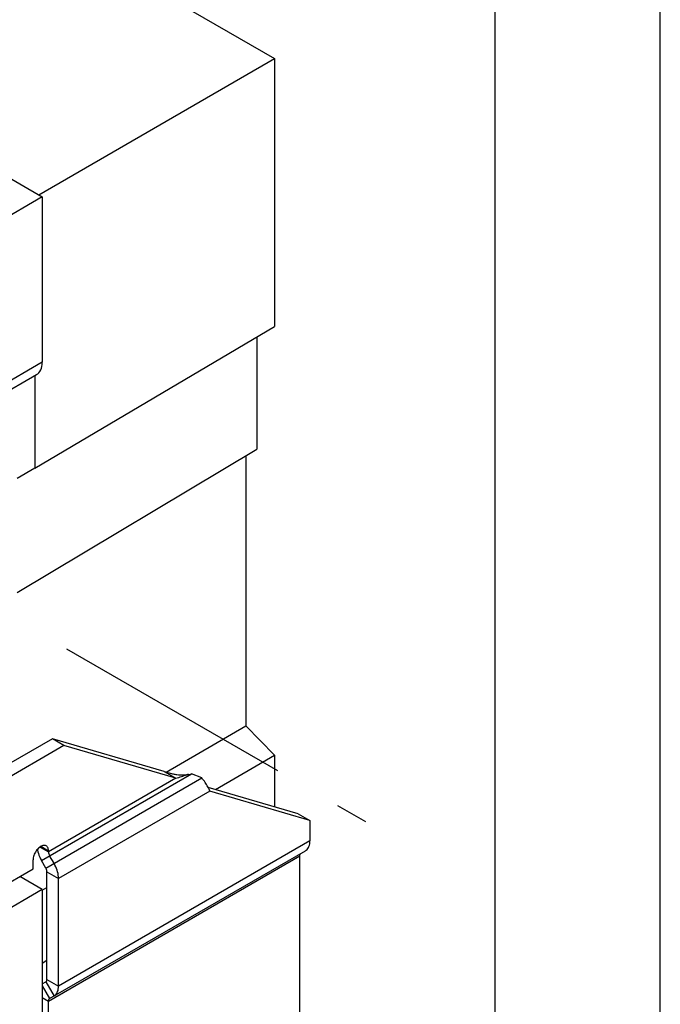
# Model space of a CAD drawing. Extents: x 0 to 17, y 0 to 11.
# Tile 26 of 27: x 16.1 to 17, y 6.8 to 8.3. Entities that reach past the tile are written whole.
import ezdxf

# ---------------------------------------------------------------- set-up
doc = ezdxf.new("R2010")
doc.units = 0
doc.header["$LTSCALE"] = 0.935
doc.linetypes.add('CENTER', pattern=[0.6, 0.375, -0.075, 0.075, -0.075])
doc.layers.get('0').update_dxf_attribs({"linetype": 'CONTINUOUS'})
doc.layers.add('DEFAULT_1', color=7, linetype='CENTER')

msp = doc.modelspace()

# ---------------------------------------------------------------- linework, layer by layer
at = {"color": 7, "linetype": 'CONTINUOUS'}
for p, q in [((17, 0), (17, 11)), ((12.4474142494, 10.5175197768), (16.4445838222, 8.2098050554)), ((12.0858144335, 10.3344088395), (16.1102152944, 8.0109724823)), ((16.1052043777, 8.013865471), (16.4445838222, 8.2098050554)), ((16.4445838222, 8.2098050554), (16.4445838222, 7.824514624)), ((16.1102152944, 8.0109724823), (15.1748338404, 7.4709329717)), ((16.1102152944, 8.0109724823), (16.1102152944, 7.7730938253)), ((16.0996364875, 7.6204012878), (16.4445838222, 7.824514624)), ((16.4189719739, 7.8093594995), (16.4189719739, 7.6478379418)), ((16.1102152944, 7.7730938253), (15.7705827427, 7.5770080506)), ((16.1020612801, 7.7550707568), (15.7705827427, 7.5636926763)), ((16.0996364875, 7.7536708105), (16.0996364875, 7.6204012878)), ((16.0740246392, 7.4416704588), (16.4189719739, 7.6478379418)), ((16.4033821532, 7.6385202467), (16.4033821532, 7.2497426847)), ((16.0996364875, 7.6204012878), (16.0740246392, 7.6056138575)), ((16.2886134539, 7.1831165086), (16.4033821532, 7.2497426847)), ((16.4033821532, 7.2497426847), (16.4445838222, 7.2076928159)), ((16.1246913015, 7.2311137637), (16.02447186, 7.1732523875)), ((16.2857559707, 7.1839552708), (16.1246913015, 7.2311137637)), ((16.1413946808, 7.2214702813), (16.1246913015, 7.2311137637)), ((16.1413946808, 7.2214702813), (16.0411752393, 7.1636089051)), ((16.3024593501, 7.1743117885), (16.1413946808, 7.2214702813)), ((16.3594369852, 7.1582628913), (16.4445838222, 7.2076928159)), ((16.4445838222, 7.2076928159), (16.4445838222, 7.1333325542)), ((16.2857559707, 7.1839552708), (16.3024593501, 7.1743117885)), ((16.1089433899, 7.0561566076), (16.3249883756, 7.1808897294)), ((16.1152658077, 7.0452059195), (16.3397008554, 7.1747830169)), ((16.3024593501, 7.1743117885), (16.1191236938, 7.0684635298)), ((16.3397008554, 7.1747830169), (16.3249883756, 7.1808897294)), ((16.351448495, 7.1558489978), (16.1335999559, 7.0300748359)), ((16.4788001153, 7.1233142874), (16.3490375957, 7.1613077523)), ((16.4955034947, 7.1136708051), (16.351448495, 7.1558489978)), ((16.4788001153, 7.1233142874), (16.4955034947, 7.1136708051)), ((16.4955034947, 7.1136708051), (16.4955034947, 7.0843654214)), ((16.4955034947, 7.0843654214), (16.1335999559, 6.8754215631)), ((16.1069470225, 7.0754935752), (16.1191236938, 7.0684635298)), ((16.1191236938, 7.0697424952), (16.1080101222, 7.0761587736)), ((16.1191236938, 7.0684635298), (16.1191236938, 7.0697424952)), ((16.1207544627, 6.8573528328), (16.4889804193, 7.0699470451)), ((16.0968527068, 7.0440261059), (16.0968527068, 7.0568844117)), ((16.1152658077, 7.0452059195), (16.1089433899, 7.0561566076)), ((16.1191236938, 6.8537482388), (16.4810272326, 7.062692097)), ((16.1270768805, 7.0520252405), (16.1207544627, 7.0629759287)), ((16.4810272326, 6.2570939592), (16.4810272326, 7.062692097)), ((15.5813461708, 6.7464000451), (16.0968527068, 7.0440261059)), ((16.1102152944, 7.0144537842), (16.0779231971, 7.0330972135)), ((16.1168965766, 7.0397183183), (16.1335999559, 7.0300748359)), ((16.1168965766, 6.8850650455), (16.1168965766, 7.0397183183)), ((16.1335999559, 6.8754215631), (16.1335999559, 7.0300748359)), ((16.1102152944, 7.0144537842), (15.5830166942, 6.7100773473)), ((16.1102152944, 7.0135833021), (16.1168965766, 7.017461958)), ((16.1102152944, 7.0144537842), (16.1102152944, 6.760502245)), ((16.1102152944, 6.9085246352), (16.1168965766, 6.9124781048)), ((16.1168965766, 6.8850650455), (16.1335999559, 6.8754215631)), ((16.1102152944, 6.8785444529), (16.1152658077, 6.8814604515)), ((16.1102152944, 6.8756071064), (16.1207544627, 6.8573528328)), ((16.1152658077, 6.8814604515), (16.1270768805, 6.8610031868)), ((16.1102152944, 6.8588913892), (16.1191236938, 6.8537482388)), ((16.1191236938, 6.7071382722), (16.1191236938, 6.8537482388))]:
    msp.add_line(p, q, dxfattribs=at)
for points in [[(16.1020902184, 7.7550981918), (16.1036612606, 7.7561634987), (16.1053304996, 7.7577255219), (16.106783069, 7.7596226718), (16.1080068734, 7.7618332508), (16.1089656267, 7.7642921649), (16.1096472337, 7.7669777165), (16.1100637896, 7.7699116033), (16.1102152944, 7.7730938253)], [(16.4889804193, 7.0699470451), (16.4903062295, 7.0708595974), (16.491485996, 7.0719538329), (16.4925197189, 7.0732297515), (16.4934130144, 7.0746997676), (16.4941602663, 7.0763514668), (16.4947446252, 7.0781476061), (16.4951604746, 7.0800757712), (16.4954134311, 7.0821483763), (16.4955034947, 7.0843654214)], [(16.1158658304, 7.0769460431), (16.1156320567, 7.0770721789), (16.1146313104, 7.077464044), (16.1135559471, 7.0776635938), (16.1124029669, 7.0776630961), (16.1111753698, 7.0774702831), (16.1099218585, 7.0770928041), (16.1086413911, 7.0765232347), (16.1073350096, 7.0757689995), (16.1060545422, 7.0748600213), (16.1048010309, 7.0737900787), (16.1035734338, 7.0725653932), (16.1024204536, 7.071234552), (16.1013450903, 7.0697932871), (16.100344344, 7.0682458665), (16.0994579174, 7.0666536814), (16.0986904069, 7.0650149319), (16.0980372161, 7.063331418), (16.0975242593, 7.0616699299), (16.0971601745, 7.0600527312), (16.0969363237, 7.0584575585), (16.0968527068, 7.0568844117)], [(16.1030211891, 7.0719279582), (16.1031791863, 7.0710129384), (16.1037635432, 7.0685420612), (16.104510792, 7.0660275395), (16.1054040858, 7.0635260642), (16.1064378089, 7.0610565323), (16.1076175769, 7.0586000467), (16.1089433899, 7.0561566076)], [(16.1191236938, 7.0697424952), (16.119040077, 7.0712190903), (16.1188162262, 7.0725557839), (16.1184521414, 7.0737525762), (16.1179391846, 7.0748217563), (16.1172859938, 7.075751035), (16.1165184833, 7.0765035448), (16.1158658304, 7.0769460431)], [(16.1191236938, 7.0684635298), (16.1191462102, 7.0678832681), (16.1192094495, 7.0672920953), (16.1193134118, 7.0666900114), (16.119459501, 7.066072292), (16.1196463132, 7.0654436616), (16.1198696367, 7.0648182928), (16.1201280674, 7.0642009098), (16.1204230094, 7.0635867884), (16.1207544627, 7.0629759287)], [(16.4810272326, 7.062692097), (16.4810497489, 7.0632463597), (16.4811129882, 7.0637645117), (16.4812169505, 7.064246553), (16.4813630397, 7.0646955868), (16.4815498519, 7.06510851), (16.4817731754, 7.0654760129), (16.4820316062, 7.0657949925), (16.4823265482, 7.0660685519), (16.4826580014, 7.0662966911)], [(16.1168965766, 7.0397183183), (16.1168740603, 7.04029858), (16.1168108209, 7.0408897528), (16.1167068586, 7.0414918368), (16.1165607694, 7.0421095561), (16.1163739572, 7.0427381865), (16.1161506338, 7.0433635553), (16.115892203, 7.0439809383), (16.115597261, 7.0445950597), (16.1152658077, 7.0452059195)], [(16.1335999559, 7.0300748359), (16.1335098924, 7.0323958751), (16.1332569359, 7.0347605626), (16.1328410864, 7.0371688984), (16.1322567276, 7.039639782), (16.1315094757, 7.0421543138), (16.1306161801, 7.0446557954), (16.1295824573, 7.0471253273), (16.1284026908, 7.049581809), (16.1270768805, 7.0520252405)], [(16.1152658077, 6.8814604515), (16.115597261, 6.8816885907), (16.115892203, 6.8819621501), (16.1161506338, 6.8822811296), (16.1163739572, 6.8826486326), (16.1165607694, 6.8830615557), (16.1167068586, 6.8835105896), (16.1168108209, 6.8839926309), (16.1168740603, 6.8845107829), (16.1168965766, 6.8850650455)], [(16.1270768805, 6.8610031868), (16.1284026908, 6.8619157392), (16.1295824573, 6.8630099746), (16.1306161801, 6.8642858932), (16.1315094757, 6.8657559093), (16.1322567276, 6.8674076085), (16.1328410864, 6.8692037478), (16.1332569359, 6.8711319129), (16.1335098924, 6.873204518), (16.1335999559, 6.8754215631)], [(16.1191236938, 6.8537482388), (16.1191462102, 6.8543025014), (16.1192094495, 6.8548206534), (16.1193134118, 6.8553026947), (16.119459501, 6.8557517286), (16.1196463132, 6.8561646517), (16.1198696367, 6.8565321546), (16.1201280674, 6.8568511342), (16.1204230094, 6.8571246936), (16.1207544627, 6.8573528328)]]:
    msp.add_lwpolyline(points, dxfattribs=at)
at = {"color": 4, "linetype": 'CONTINUOUS'}
msp.add_open_spline([(0.2175, 10.8), (0.2175006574, 10.8000004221), (0.2175042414, 10.7999998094), (0.2175090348, 10.8000001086), (0.2175185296, 10.7999999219), (0.2175315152, 10.8000000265), (0.2175473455, 10.7999999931), (0.2175683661, 10.800000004), (0.2175946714, 10.7999999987), (0.2176367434, 10.8000000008), (0.217689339, 10.7999999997), (0.2177524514, 10.8000000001), (0.2178155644, 10.8), (0.2178997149, 10.8), (0.218004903, 10.8), (0.2181311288, 10.8), (0.2182994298, 10.8), (0.2185098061, 10.8), (0.2187622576, 10.8), (0.2190147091, 10.8), (0.2192671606, 10.8), (0.2196037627, 10.8), (0.2200245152, 10.8), (0.2205294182, 10.8), (0.2210343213, 10.8), (0.2217075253, 10.8), (0.2225490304, 10.8), (0.2235588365, 10.8), (0.2245686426, 10.8), (0.2255784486, 10.8), (0.2265882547, 10.8), (0.2279346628, 10.8), (0.229617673, 10.8), (0.2316372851, 10.8), (0.2336568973, 10.8), (0.2356765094, 10.8), (0.2376961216, 10.8), (0.2397157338, 10.8), (0.24240855, 10.8), (0.2457745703, 10.8), (0.2498137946, 10.8), (0.2538530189, 10.8), (0.2578922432, 10.8), (0.2619314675, 10.8), (0.2673171, 10.8), (0.2740491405, 10.8), (0.2821275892, 10.8), (0.2902060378, 10.8), (0.2982844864, 10.8), (0.3063629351, 10.8), (0.3144413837, 10.8), (0.3225198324, 10.8), (0.3332910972, 10.8), (0.3467551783, 10.8), (0.3629120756, 10.8), (0.3790689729, 10.8), (0.3952258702, 10.8), (0.4113827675, 10.8), (0.4275396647, 10.8), (0.4490821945, 10.8), (0.4760103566, 10.8), (0.5083241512, 10.8), (0.5406379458, 10.8), (0.5729517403, 10.8), (0.6052655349, 10.8), (0.6375793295, 10.8), (0.6698931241, 10.8), (0.7022069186, 10.8), (0.7452919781, 10.8), (0.7991483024, 10.8), (0.8637758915, 10.8), (0.9284034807, 10.8), (0.9930310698, 10.8), (1.057658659, 10.8), (1.1222862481, 10.8), (1.1869138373, 10.8), (1.2730839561, 10.8), (1.3807966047, 10.8), (1.510051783, 10.8), (1.6393069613, 10.8), (1.7685621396, 10.8), (1.8978173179, 10.8), (2.0270724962, 10.8), (2.1563276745, 10.8), (2.2855828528, 10.8), (2.4148380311, 10.8), (2.5871782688, 10.8), (2.802603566, 10.8), (3.0611139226, 10.8), (3.3196242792, 10.8), (3.5781346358, 10.8), (3.8366449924, 10.8), (4.095155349, 10.8), (4.3536657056, 10.8), (4.6121760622, 10.8), (4.9568565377, 10.8), (5.387707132, 10.8), (5.9047278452, 10.8), (6.4217485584, 10.8), (6.9387692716, 10.8), (7.4557899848, 10.8), (7.972810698, 10.8), (8.4898314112, 10.8), (9.0068521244, 10.8), (9.5238728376, 10.8), (10.0408935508, 10.8), (10.557914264, 10.8), (11.0749349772, 10.8), (11.5919556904, 10.8), (12.0228062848, 10.8), (12.3674867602, 10.8), (12.6259971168, 10.8), (12.8845074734, 10.8), (13.14301783, 10.8), (13.4015281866, 10.8), (13.6600385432, 10.8), (13.9185488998, 10.8), (14.1770592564, 10.8), (14.3924845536, 10.8), (14.5648247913, 10.8), (14.6940799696, 10.8), (14.8233351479, 10.8), (14.9525903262, 10.8), (15.0818455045, 10.8), (15.2111006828, 10.8), (15.3403558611, 10.8), (15.4696110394, 10.8), (15.5988662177, 10.8), (15.7065788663, 10.8), (15.7927489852, 10.8), (15.8573765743, 10.8), (15.9220041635, 10.8), (15.9866317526, 10.8), (16.0512593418, 10.8), (16.1158869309, 10.8), (16.1805145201, 10.8), (16.2343708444, 10.8), (16.2774559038, 10.8), (16.3097696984, 10.8), (16.342083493, 10.8), (16.3743972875, 10.8), (16.4067110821, 10.8), (16.4390248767, 10.8), (16.4713386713, 10.8), (16.5036524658, 10.8), (16.530580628, 10.8), (16.5521231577, 10.8), (16.568280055, 10.8), (16.5844369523, 10.8), (16.6005938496, 10.8), (16.6167507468, 10.8), (16.6329076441, 10.8), (16.6463717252, 10.8), (16.6571429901, 10.8), (16.6652214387, 10.8), (16.6732998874, 10.8), (16.681378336, 10.8), (16.6894567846, 10.8), (16.6975352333, 10.8), (16.7056136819, 10.8), (16.7123457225, 10.8), (16.7177313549, 10.8), (16.7217705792, 10.8), (16.7258098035, 10.8), (16.7298490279, 10.8), (16.7338882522, 10.8), (16.7372542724, 10.8), (16.7399470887, 10.8), (16.7419667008, 10.8), (16.743986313, 10.8), (16.7460059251, 10.8), (16.7480255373, 10.8), (16.7500451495, 10.8), (16.7517281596, 10.8), (16.7530745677, 10.8), (16.7540843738, 10.8), (16.7550941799, 10.8), (16.7561039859, 10.8), (16.757113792, 10.8), (16.7579552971, 10.8), (16.7586285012, 10.8), (16.7591334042, 10.8), (16.7596383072, 10.8), (16.7600590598, 10.8), (16.7603956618, 10.8), (16.7606481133, 10.8), (16.7609005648, 10.8), (16.7611530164, 10.8), (16.7613633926, 10.8), (16.7615316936, 10.8), (16.7616579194, 10.8), (16.7617631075, 10.8), (16.761847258, 10.8), (16.761910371, 10.8000000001), (16.7619734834, 10.7999999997), (16.7620260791, 10.8000000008), (16.762068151, 10.7999999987), (16.7620944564, 10.800000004), (16.762115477, 10.7999999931), (16.7621313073, 10.8000000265), (16.7621442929, 10.7999999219), (16.7621537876, 10.8000001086), (16.7621585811, 10.7999998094), (16.762163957, 10.8000007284), (16.7621625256, 10.7999972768), (16.7621629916, 10.7999941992), (16.7621627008, 10.799988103), (16.7621628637, 10.7999797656), (16.7621628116, 10.7999696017), (16.7621628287, 10.7999561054), (16.7621628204, 10.7999392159), (16.7621628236, 10.7999122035), (16.762162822, 10.7998784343), (16.7621628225, 10.7998379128), (16.7621628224, 10.7997973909), (16.7621628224, 10.7997433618), (16.7621628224, 10.7996758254), (16.7621628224, 10.7995947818), (16.7621628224, 10.7994867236), (16.7621628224, 10.7993516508), (16.7621628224, 10.7991895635), (16.7621628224, 10.7990274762), (16.7621628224, 10.7988653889), (16.7621628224, 10.7986492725), (16.7621628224, 10.798379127), (16.7621628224, 10.7980549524), (16.7621628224, 10.7977307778), (16.7621628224, 10.797298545), (16.7621628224, 10.796758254), (16.7621628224, 10.7961099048), (16.7621628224, 10.7954615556), (16.7621628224, 10.7948132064), (16.7621628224, 10.7941648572), (16.7621628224, 10.7933003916), (16.7621628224, 10.7922198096), (16.7621628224, 10.7909231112), (16.7621628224, 10.7896264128), (16.7621628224, 10.7883297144), (16.7621628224, 10.787033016), (16.7621628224, 10.7857363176), (16.7621628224, 10.7840073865), (16.7621628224, 10.7818462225), (16.7621628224, 10.7792528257), (16.7621628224, 10.7766594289), (16.7621628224, 10.7740660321), (16.7621628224, 10.7714726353), (16.7621628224, 10.7680147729), (16.7621628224, 10.7636924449), (16.7621628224, 10.7585056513), (16.7621628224, 10.7533188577), (16.7621628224, 10.7481320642), (16.7621628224, 10.7429452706), (16.7621628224, 10.737758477), (16.7621628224, 10.7325716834), (16.7621628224, 10.7256559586), (16.7621628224, 10.7170113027), (16.7621628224, 10.7066377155), (16.7621628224, 10.6962641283), (16.7621628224, 10.6858905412), (16.7621628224, 10.675516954), (16.7621628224, 10.6651433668), (16.7621628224, 10.6513119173), (16.7621628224, 10.6340226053), (16.7621628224, 10.613275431), (16.7621628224, 10.5925282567), (16.7621628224, 10.5717810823), (16.7621628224, 10.551033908), (16.7621628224, 10.5302867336), (16.7621628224, 10.5095395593), (16.7621628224, 10.488792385), (16.7621628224, 10.4611294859), (16.7621628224, 10.426550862), (16.7621628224, 10.3850565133), (16.7621628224, 10.3435621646), (16.7621628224, 10.302067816), (16.7621628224, 10.2605734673), (16.7621628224, 10.2190791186), (16.7621628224, 10.17758477), (16.7621628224, 10.1222589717), (16.7621628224, 10.0531017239), (16.7621628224, 9.9701130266), (16.7621628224, 9.8871243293), (16.7621628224, 9.8041356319), (16.7621628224, 9.7211469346), (16.7621628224, 9.6381582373), (16.7621628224, 9.5551695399), (16.7621628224, 9.4721808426), (16.7621628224, 9.3891921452), (16.7621628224, 9.2785405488), (16.7621628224, 9.1402260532), (16.7621628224, 8.9742486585), (16.7621628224, 8.8082712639), (16.7621628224, 8.6422938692), (16.7621628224, 8.4763164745), (16.7621628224, 8.3103390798), (16.7621628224, 8.1443616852), (16.7621628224, 7.9783842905), (16.7621628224, 7.7570810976), (16.7621628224, 7.4804521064), (16.7621628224, 7.1484973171), (16.7621628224, 6.8165425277), (16.7621628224, 6.4845877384), (16.7621628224, 6.152632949), (16.7621628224, 5.8206781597), (16.7621628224, 5.4887233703), (16.7621628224, 5.156768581), (16.7621628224, 4.8248137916), (16.7621628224, 4.4928590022), (16.7621628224, 4.1609042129), (16.7621628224, 3.8289494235), (16.7621628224, 3.4969946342), (16.7621628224, 3.220365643), (16.7621628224, 2.9990624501), (16.7621628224, 2.8330850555), (16.7621628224, 2.6671076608), (16.7621628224, 2.5011302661), (16.7621628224, 2.3351528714), (16.7621628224, 2.1691754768), (16.7621628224, 2.0031980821), (16.7621628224, 1.8372206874), (16.7621628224, 1.6989061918), (16.7621628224, 1.5882545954), (16.7621628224, 1.505265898), (16.7621628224, 1.4222772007), (16.7621628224, 1.3392885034), (16.7621628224, 1.256299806), (16.7621628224, 1.1733111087), (16.7621628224, 1.0903224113), (16.7621628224, 1.007333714), (16.7621628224, 0.9243450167), (16.7621628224, 0.8551877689), (16.7621628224, 0.7998619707), (16.7621628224, 0.758367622), (16.7621628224, 0.7168732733), (16.7621628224, 0.6753789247), (16.7621628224, 0.633884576), (16.7621628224, 0.5923902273), (16.7621628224, 0.5508958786), (16.7621628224, 0.5163172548), (16.7621628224, 0.4886543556), (16.7621628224, 0.4679071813), (16.7621628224, 0.447160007), (16.7621628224, 0.4264128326), (16.7621628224, 0.4056656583), (16.7621628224, 0.384918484), (16.7621628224, 0.3641713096), (16.7621628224, 0.3434241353), (16.7621628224, 0.3261348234), (16.7621628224, 0.3123033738), (16.7621628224, 0.3019297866), (16.7621628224, 0.2915561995), (16.7621628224, 0.2811826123), (16.7621628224, 0.2708090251), (16.7621628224, 0.260435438), (16.7621628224, 0.251790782), (16.7621628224, 0.2448750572), (16.7621628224, 0.2396882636), (16.7621628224, 0.23450147), (16.7621628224, 0.2293146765), (16.7621628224, 0.2241278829), (16.7621628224, 0.2189410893), (16.7621628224, 0.2137542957), (16.7621628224, 0.2094319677), (16.7621628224, 0.2059741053), (16.7621628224, 0.2033807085), (16.7621628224, 0.2007873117), (16.7621628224, 0.198193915), (16.7621628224, 0.1956005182), (16.7621628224, 0.1934393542), (16.7621628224, 0.191710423), (16.7621628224, 0.1904137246), (16.7621628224, 0.1891170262), (16.7621628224, 0.1878203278), (16.7621628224, 0.1865236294), (16.7621628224, 0.185226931), (16.7621628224, 0.184146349), (16.7621628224, 0.1832818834), (16.7621628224, 0.1826335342), (16.7621628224, 0.181985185), (16.7621628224, 0.1813368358), (16.7621628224, 0.1806884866), (16.7621628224, 0.1801481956), (16.7621628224, 0.1797159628), (16.7621628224, 0.1793917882), (16.7621628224, 0.1790676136), (16.7621628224, 0.1787974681), (16.7621628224, 0.1785813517), (16.7621628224, 0.1784192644), (16.7621628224, 0.1782571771), (16.7621628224, 0.1780950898), (16.7621628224, 0.1779600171), (16.7621628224, 0.1778519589), (16.7621628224, 0.1777709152), (16.7621628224, 0.1777033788), (16.7621628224, 0.1776493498), (16.7621628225, 0.1776088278), (16.762162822, 0.1775683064), (16.7621628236, 0.1775345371), (16.7621628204, 0.1775075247), (16.7621628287, 0.1774906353), (16.7621628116, 0.1774771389), (16.7621628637, 0.177466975), (16.7621627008, 0.1774586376), (16.7621629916, 0.1774525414), (16.7621625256, 0.1774494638), (16.762163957, 0.1774460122), (16.7621585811, 0.1774469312), (16.7621537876, 0.177446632), (16.7621442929, 0.1774468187), (16.7621313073, 0.1774467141), (16.762115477, 0.1774467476), (16.7620944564, 0.1774467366), (16.762068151, 0.1774467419), (16.7620260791, 0.1774467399), (16.7619734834, 0.1774467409), (16.761910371, 0.1774467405), (16.761847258, 0.1774467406), (16.7617631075, 0.1774467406), (16.7616579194, 0.1774467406), (16.7615316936, 0.1774467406), (16.7613633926, 0.1774467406), (16.7611530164, 0.1774467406), (16.7609005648, 0.1774467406), (16.7606481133, 0.1774467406), (16.7603956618, 0.1774467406), (16.7600590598, 0.1774467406), (16.7596383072, 0.1774467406), (16.7591334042, 0.1774467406), (16.7586285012, 0.1774467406), (16.7579552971, 0.1774467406), (16.757113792, 0.1774467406), (16.7561039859, 0.1774467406), (16.7550941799, 0.1774467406), (16.7540843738, 0.1774467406), (16.7530745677, 0.1774467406), (16.7517281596, 0.1774467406), (16.7500451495, 0.1774467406), (16.7480255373, 0.1774467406), (16.7460059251, 0.1774467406), (16.743986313, 0.1774467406), (16.7419667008, 0.1774467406), (16.7399470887, 0.1774467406), (16.7372542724, 0.1774467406), (16.7338882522, 0.1774467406), (16.7298490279, 0.1774467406), (16.7258098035, 0.1774467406), (16.7217705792, 0.1774467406), (16.7177313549, 0.1774467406), (16.7123457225, 0.1774467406), (16.7056136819, 0.1774467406), (16.6975352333, 0.1774467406), (16.6894567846, 0.1774467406), (16.681378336, 0.1774467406), (16.6732998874, 0.1774467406), (16.6652214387, 0.1774467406), (16.6571429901, 0.1774467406), (16.6463717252, 0.1774467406), (16.6329076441, 0.1774467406), (16.6167507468, 0.1774467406), (16.6005938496, 0.1774467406), (16.5844369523, 0.1774467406), (16.568280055, 0.1774467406), (16.5521231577, 0.1774467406), (16.530580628, 0.1774467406), (16.5036524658, 0.1774467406), (16.4713386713, 0.1774467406), (16.4390248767, 0.1774467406), (16.4067110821, 0.1774467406), (16.3743972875, 0.1774467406), (16.342083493, 0.1774467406), (16.3097696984, 0.1774467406), (16.2774559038, 0.1774467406), (16.2343708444, 0.1774467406), (16.1805145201, 0.1774467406), (16.1158869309, 0.1774467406), (16.0512593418, 0.1774467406), (15.9866317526, 0.1774467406), (15.9220041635, 0.1774467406), (15.8573765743, 0.1774467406), (15.7927489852, 0.1774467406), (15.7065788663, 0.1774467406), (15.5988662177, 0.1774467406), (15.4696110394, 0.1774467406), (15.3403558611, 0.1774467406), (15.2111006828, 0.1774467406), (15.0818455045, 0.1774467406), (14.9525903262, 0.1774467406), (14.8233351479, 0.1774467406), (14.6940799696, 0.1774467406), (14.5648247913, 0.1774467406), (14.3924845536, 0.1774467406), (14.1770592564, 0.1774467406), (13.9185488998, 0.1774467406), (13.6600385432, 0.1774467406), (13.4015281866, 0.1774467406), (13.14301783, 0.1774467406), (12.8845074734, 0.1774467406), (12.6259971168, 0.1774467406), (12.3674867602, 0.1774467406), (12.0228062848, 0.1774467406), (11.5919556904, 0.1774467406), (11.0749349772, 0.1774467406), (10.557914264, 0.1774467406), (10.0408935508, 0.1774467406), (9.5238728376, 0.1774467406), (9.0068521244, 0.1774467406), (8.4898314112, 0.1774467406), (7.972810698, 0.1774467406), (7.4557899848, 0.1774467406), (6.9387692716, 0.1774467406), (6.4217485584, 0.1774467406), (5.9047278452, 0.1774467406), (5.387707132, 0.1774467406), (4.9568565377, 0.1774467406), (4.6121760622, 0.1774467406), (4.3536657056, 0.1774467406), (4.095155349, 0.1774467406), (3.8366449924, 0.1774467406), (3.5781346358, 0.1774467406), (3.3196242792, 0.1774467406), (3.0611139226, 0.1774467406), (2.802603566, 0.1774467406), (2.5871782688, 0.1774467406), (2.4148380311, 0.1774467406), (2.2855828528, 0.1774467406), (2.1563276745, 0.1774467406), (2.0270724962, 0.1774467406), (1.8978173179, 0.1774467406), (1.7685621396, 0.1774467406), (1.6393069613, 0.1774467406), (1.510051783, 0.1774467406), (1.3807966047, 0.1774467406), (1.2730839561, 0.1774467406), (1.1869138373, 0.1774467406), (1.1222862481, 0.1774467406), (1.057658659, 0.1774467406), (0.9930310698, 0.1774467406), (0.9284034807, 0.1774467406), (0.8637758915, 0.1774467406), (0.7991483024, 0.1774467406), (0.7452919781, 0.1774467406), (0.7022069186, 0.1774467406), (0.6698931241, 0.1774467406), (0.6375793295, 0.1774467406), (0.6052655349, 0.1774467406), (0.5729517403, 0.1774467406), (0.5406379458, 0.1774467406), (0.5083241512, 0.1774467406), (0.4760103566, 0.1774467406), (0.4490821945, 0.1774467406), (0.4275396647, 0.1774467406), (0.4113827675, 0.1774467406), (0.3952258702, 0.1774467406), (0.3790689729, 0.1774467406), (0.3629120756, 0.1774467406), (0.3467551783, 0.1774467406), (0.3332910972, 0.1774467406), (0.3225198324, 0.1774467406), (0.3144413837, 0.1774467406), (0.3063629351, 0.1774467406), (0.2982844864, 0.1774467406), (0.2902060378, 0.1774467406), (0.2821275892, 0.1774467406), (0.2740491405, 0.1774467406), (0.2673171, 0.1774467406), (0.2619314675, 0.1774467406), (0.2578922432, 0.1774467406), (0.2538530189, 0.1774467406), (0.2498137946, 0.1774467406), (0.2457745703, 0.1774467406), (0.24240855, 0.1774467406), (0.2397157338, 0.1774467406), (0.2376961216, 0.1774467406), (0.2356765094, 0.1774467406), (0.2336568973, 0.1774467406), (0.2316372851, 0.1774467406), (0.229617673, 0.1774467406), (0.2279346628, 0.1774467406), (0.2265882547, 0.1774467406), (0.2255784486, 0.1774467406), (0.2245686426, 0.1774467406), (0.2235588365, 0.1774467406), (0.2225490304, 0.1774467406), (0.2217075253, 0.1774467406), (0.2210343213, 0.1774467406), (0.2205294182, 0.1774467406), (0.2200245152, 0.1774467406), (0.2196037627, 0.1774467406), (0.2192671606, 0.1774467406), (0.2190147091, 0.1774467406), (0.2187622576, 0.1774467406), (0.2185098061, 0.1774467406), (0.2182994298, 0.1774467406), (0.2181311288, 0.1774467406), (0.218004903, 0.1774467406), (0.2178997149, 0.1774467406), (0.2178155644, 0.1774467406), (0.2177524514, 0.1774467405), (0.217689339, 0.1774467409), (0.2176367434, 0.1774467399), (0.2175946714, 0.1774467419), (0.2175683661, 0.1774467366), (0.2175473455, 0.1774467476), (0.2175315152, 0.1774467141), (0.2175185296, 0.1774468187), (0.2175090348, 0.177446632), (0.2175042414, 0.1774469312), (0.2174988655, 0.1774460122), (0.2175002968, 0.1774494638), (0.2174998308, 0.1774525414), (0.2175001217, 0.1774586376), (0.2174999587, 0.177466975), (0.2175000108, 0.1774771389), (0.2174999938, 0.1774906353), (0.2175000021, 0.1775075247), (0.2174999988, 0.1775345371), (0.2175000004, 0.1775683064), (0.2174999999, 0.1776088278), (0.2175, 0.1776493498), (0.2175, 0.1777033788), (0.2175, 0.1777709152), (0.2175, 0.1778519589), (0.2175, 0.1779600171), (0.2175, 0.1780950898), (0.2175, 0.1782571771), (0.2175, 0.1784192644), (0.2175, 0.1785813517), (0.2175, 0.1787974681), (0.2175, 0.1790676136), (0.2175, 0.1793917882), (0.2175, 0.1797159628), (0.2175, 0.1801481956), (0.2175, 0.1806884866), (0.2175, 0.1813368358), (0.2175, 0.181985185), (0.2175, 0.1826335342), (0.2175, 0.1832818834), (0.2175, 0.184146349), (0.2175, 0.185226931), (0.2175, 0.1865236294), (0.2175, 0.1878203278), (0.2175, 0.1891170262), (0.2175, 0.1904137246), (0.2175, 0.191710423), (0.2175, 0.1934393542), (0.2175, 0.1956005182), (0.2175, 0.198193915), (0.2175, 0.2007873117), (0.2175, 0.2033807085), (0.2175, 0.2059741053), (0.2175, 0.2094319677), (0.2175, 0.2137542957), (0.2175, 0.2189410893), (0.2175, 0.2241278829), (0.2175, 0.2293146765), (0.2175, 0.23450147), (0.2175, 0.2396882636), (0.2175, 0.2448750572), (0.2175, 0.251790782), (0.2175, 0.260435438), (0.2175, 0.2708090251), (0.2175, 0.2811826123), (0.2175, 0.2915561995), (0.2175, 0.3019297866), (0.2175, 0.3123033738), (0.2175, 0.3261348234), (0.2175, 0.3434241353), (0.2175, 0.3641713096), (0.2175, 0.384918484), (0.2175, 0.4056656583), (0.2175, 0.4264128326), (0.2175, 0.447160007), (0.2175, 0.4679071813), (0.2175, 0.4886543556), (0.2175, 0.5163172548), (0.2175, 0.5508958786), (0.2175, 0.5923902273), (0.2175, 0.633884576), (0.2175, 0.6753789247), (0.2175, 0.7168732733), (0.2175, 0.758367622), (0.2175, 0.7998619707), (0.2175, 0.8551877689), (0.2175, 0.9243450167), (0.2175, 1.007333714), (0.2175, 1.0903224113), (0.2175, 1.1733111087), (0.2175, 1.256299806), (0.2175, 1.3392885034), (0.2175, 1.4222772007), (0.2175, 1.505265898), (0.2175, 1.5882545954), (0.2175, 1.6989061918), (0.2175, 1.8372206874), (0.2175, 2.0031980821), (0.2175, 2.1691754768), (0.2175, 2.3351528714), (0.2175, 2.5011302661), (0.2175, 2.6671076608), (0.2175, 2.8330850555), (0.2175, 2.9990624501), (0.2175, 3.220365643), (0.2175, 3.4969946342), (0.2175, 3.8289494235), (0.2175, 4.1609042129), (0.2175, 4.4928590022), (0.2175, 4.8248137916), (0.2175, 5.156768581), (0.2175, 5.4887233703), (0.2175, 5.8206781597), (0.2175, 6.152632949), (0.2175, 6.4845877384), (0.2175, 6.8165425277), (0.2175, 7.1484973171), (0.2175, 7.4804521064), (0.2175, 7.7570810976), (0.2175, 7.9783842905), (0.2175, 8.1443616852), (0.2175, 8.3103390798), (0.2175, 8.4763164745), (0.2175, 8.6422938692), (0.2175, 8.8082712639), (0.2175, 8.9742486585), (0.2175, 9.1402260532), (0.2175, 9.2785405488), (0.2175, 9.3891921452), (0.2175, 9.4721808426), (0.2175, 9.5551695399), (0.2175, 9.6381582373), (0.2175, 9.7211469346), (0.2175, 9.8041356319), (0.2175, 9.8871243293), (0.2175, 9.9701130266), (0.2175, 10.0531017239), (0.2175, 10.1222589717), (0.2175, 10.17758477), (0.2175, 10.2190791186), (0.2175, 10.2605734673), (0.2175, 10.302067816), (0.2175, 10.3435621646), (0.2175, 10.3850565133), (0.2175, 10.426550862), (0.2175, 10.4611294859), (0.2175, 10.488792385), (0.2175, 10.5095395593), (0.2175, 10.5302867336), (0.2175, 10.551033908), (0.2175, 10.5717810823), (0.2175, 10.5925282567), (0.2175, 10.613275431), (0.2175, 10.6340226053), (0.2175, 10.6513119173), (0.2175, 10.6651433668), (0.2175, 10.675516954), (0.2175, 10.6858905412), (0.2175, 10.6962641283), (0.2175, 10.7066377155), (0.2175, 10.7170113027), (0.2175, 10.7256559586), (0.2175, 10.7325716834), (0.2175, 10.737758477), (0.2175, 10.7429452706), (0.2175, 10.7481320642), (0.2175, 10.7533188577), (0.2175, 10.7585056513), (0.2175, 10.7636924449), (0.2175, 10.7680147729), (0.2175, 10.7714726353), (0.2175, 10.7740660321), (0.2175, 10.7766594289), (0.2175, 10.7792528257), (0.2175, 10.7818462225), (0.2175, 10.7840073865), (0.2175, 10.7857363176), (0.2175, 10.787033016), (0.2175, 10.7883297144), (0.2175, 10.7896264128), (0.2175, 10.7909231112), (0.2175, 10.7922198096), (0.2175, 10.7933003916), (0.2175, 10.7941648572), (0.2175, 10.7948132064), (0.2175, 10.7954615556), (0.2175, 10.7961099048), (0.2175, 10.796758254), (0.2175, 10.797298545), (0.2175, 10.7977307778), (0.2175, 10.7980549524), (0.2175, 10.798379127), (0.2175, 10.7986492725), (0.2175, 10.7988653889), (0.2175, 10.7990274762), (0.2175, 10.7991895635), (0.2175, 10.7993516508), (0.2175, 10.7994867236), (0.2175, 10.7995947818), (0.2175, 10.7996758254), (0.2175, 10.7997433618), (0.2175, 10.7997973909), (0.2174999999, 10.7998379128), (0.2175000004, 10.7998784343), (0.2174999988, 10.7999122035), (0.2175000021, 10.7999392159), (0.2174999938, 10.7999561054), (0.2175000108, 10.7999696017), (0.2174999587, 10.7999797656), (0.2175001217, 10.799988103), (0.2174998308, 10.7999941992), (0.2175002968, 10.7999972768), (0.2174993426, 10.7999995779), (0.2175, 10.8)], degree=3, knots=[0, 0, 0, 0, 5.96e-08, 1.192e-07, 2.384e-07, 4.768e-07, 7.153e-07, 9.537e-07, 1.4305e-06, 1.9073e-06, 2.861e-06, 3.8147e-06, 4.7684e-06, 5.722e-06, 7.6294e-06, 9.5367e-06, 1.14441e-05, 1.52588e-05, 1.90735e-05, 2.28882e-05, 2.67029e-05, 3.05176e-05, 3.8147e-05, 4.57764e-05, 5.34058e-05, 6.10352e-05, 7.62939e-05, 9.15527e-05, 0.0001068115, 0.0001220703, 0.0001373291, 0.0001525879, 0.0001831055, 0.000213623, 0.0002441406, 0.0002746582, 0.0003051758, 0.0003356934, 0.0003662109, 0.0004272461, 0.0004882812, 0.0005493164, 0.0006103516, 0.0006713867, 0.0007324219, 0.0008544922, 0.0009765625, 0.0010986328, 0.0012207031, 0.0013427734, 0.0014648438, 0.0015869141, 0.0017089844, 0.001953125, 0.0021972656, 0.0024414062, 0.0026855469, 0.0029296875, 0.0031738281, 0.0034179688, 0.00390625, 0.0043945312, 0.0048828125, 0.0053710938, 0.005859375, 0.0063476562, 0.0068359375, 0.0073242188, 0.0078125, 0.0087890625, 0.009765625, 0.0107421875, 0.01171875, 0.0126953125, 0.013671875, 0.0146484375, 0.015625, 0.017578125, 0.01953125, 0.021484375, 0.0234375, 0.025390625, 0.02734375, 0.029296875, 0.03125, 0.033203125, 0.03515625, 0.0390625, 0.04296875, 0.046875, 0.05078125, 0.0546875, 0.05859375, 0.0625, 0.06640625, 0.0703125, 0.078125, 0.0859375, 0.09375, 0.1015625, 0.109375, 0.1171875, 0.125, 0.1328125, 0.140625, 0.1484375, 0.15625, 0.1640625, 0.171875, 0.1796875, 0.18359375, 0.1875, 0.19140625, 0.1953125, 0.19921875, 0.203125, 0.20703125, 0.2109375, 0.21484375, 0.216796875, 0.21875, 0.220703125, 0.22265625, 0.224609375, 0.2265625, 0.228515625, 0.23046875, 0.232421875, 0.234375, 0.2353515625, 0.236328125, 0.2373046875, 0.23828125, 0.2392578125, 0.240234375, 0.2412109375, 0.2421875, 0.2426757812, 0.2431640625, 0.2436523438, 0.244140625, 0.2446289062, 0.2451171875, 0.2456054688, 0.24609375, 0.2465820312, 0.2468261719, 0.2470703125, 0.2473144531, 0.2475585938, 0.2478027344, 0.248046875, 0.2482910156, 0.2484130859, 0.2485351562, 0.2486572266, 0.2487792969, 0.2489013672, 0.2490234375, 0.2491455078, 0.2492675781, 0.2493286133, 0.2493896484, 0.2494506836, 0.2495117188, 0.2495727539, 0.2496337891, 0.2496643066, 0.2496948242, 0.2497253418, 0.2497558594, 0.249786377, 0.2498168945, 0.2498474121, 0.2498626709, 0.2498779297, 0.2498931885, 0.2499084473, 0.2499237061, 0.2499389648, 0.2499465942, 0.2499542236, 0.249961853, 0.2499694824, 0.2499732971, 0.2499771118, 0.2499809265, 0.2499847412, 0.2499885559, 0.2499904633, 0.2499923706, 0.249994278, 0.2499952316, 0.2499961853, 0.249997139, 0.2499980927, 0.2499985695, 0.2499990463, 0.2499992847, 0.2499995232, 0.2499997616, 0.2499998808, 0.2499999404, 0.25, 0.2500000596, 0.2500001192, 0.2500002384, 0.2500004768, 0.2500007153, 0.2500009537, 0.2500014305, 0.2500019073, 0.250002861, 0.2500038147, 0.2500047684, 0.250005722, 0.2500076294, 0.2500095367, 0.2500114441, 0.2500152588, 0.2500190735, 0.2500228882, 0.2500267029, 0.2500305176, 0.250038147, 0.2500457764, 0.2500534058, 0.2500610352, 0.2500762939, 0.2500915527, 0.2501068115, 0.2501220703, 0.2501373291, 0.2501525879, 0.2501831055, 0.250213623, 0.2502441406, 0.2502746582, 0.2503051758, 0.2503356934, 0.2503662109, 0.2504272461, 0.2504882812, 0.2505493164, 0.2506103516, 0.2506713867, 0.2507324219, 0.2508544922, 0.2509765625, 0.2510986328, 0.2512207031, 0.2513427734, 0.2514648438, 0.2515869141, 0.2517089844, 0.251953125, 0.2521972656, 0.2524414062, 0.2526855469, 0.2529296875, 0.2531738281, 0.2534179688, 0.25390625, 0.2543945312, 0.2548828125, 0.2553710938, 0.255859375, 0.2563476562, 0.2568359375, 0.2573242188, 0.2578125, 0.2587890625, 0.259765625, 0.2607421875, 0.26171875, 0.2626953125, 0.263671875, 0.2646484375, 0.265625, 0.267578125, 0.26953125, 0.271484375, 0.2734375, 0.275390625, 0.27734375, 0.279296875, 0.28125, 0.283203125, 0.28515625, 0.2890625, 0.29296875, 0.296875, 0.30078125, 0.3046875, 0.30859375, 0.3125, 0.31640625, 0.3203125, 0.328125, 0.3359375, 0.34375, 0.3515625, 0.359375, 0.3671875, 0.375, 0.3828125, 0.390625, 0.3984375, 0.40625, 0.4140625, 0.421875, 0.4296875, 0.43359375, 0.4375, 0.44140625, 0.4453125, 0.44921875, 0.453125, 0.45703125, 0.4609375, 0.46484375, 0.466796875, 0.46875, 0.470703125, 0.47265625, 0.474609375, 0.4765625, 0.478515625, 0.48046875, 0.482421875, 0.484375, 0.4853515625, 0.486328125, 0.4873046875, 0.48828125, 0.4892578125, 0.490234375, 0.4912109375, 0.4921875, 0.4926757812, 0.4931640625, 0.4936523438, 0.494140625, 0.4946289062, 0.4951171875, 0.4956054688, 0.49609375, 0.4965820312, 0.4968261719, 0.4970703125, 0.4973144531, 0.4975585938, 0.4978027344, 0.498046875, 0.4982910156, 0.4984130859, 0.4985351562, 0.4986572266, 0.4987792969, 0.4989013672, 0.4990234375, 0.4991455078, 0.4992675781, 0.4993286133, 0.4993896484, 0.4994506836, 0.4995117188, 0.4995727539, 0.4996337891, 0.4996643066, 0.4996948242, 0.4997253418, 0.4997558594, 0.499786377, 0.4998168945, 0.4998474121, 0.4998626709, 0.4998779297, 0.4998931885, 0.4999084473, 0.4999237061, 0.4999389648, 0.4999465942, 0.4999542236, 0.499961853, 0.4999694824, 0.4999732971, 0.4999771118, 0.4999809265, 0.4999847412, 0.4999885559, 0.4999904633, 0.4999923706, 0.499994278, 0.4999952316, 0.4999961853, 0.499997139, 0.4999980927, 0.4999985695, 0.4999990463, 0.4999992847, 0.4999995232, 0.4999997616, 0.4999998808, 0.4999999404, 0.5, 0.5000000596, 0.5000001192, 0.5000002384, 0.5000004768, 0.5000007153, 0.5000009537, 0.5000014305, 0.5000019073, 0.500002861, 0.5000038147, 0.5000047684, 0.500005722, 0.5000076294, 0.5000095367, 0.5000114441, 0.5000152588, 0.5000190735, 0.5000228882, 0.5000267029, 0.5000305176, 0.500038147, 0.5000457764, 0.5000534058, 0.5000610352, 0.5000762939, 0.5000915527, 0.5001068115, 0.5001220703, 0.5001373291, 0.5001525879, 0.5001831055, 0.500213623, 0.5002441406, 0.5002746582, 0.5003051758, 0.5003356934, 0.5003662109, 0.5004272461, 0.5004882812, 0.5005493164, 0.5006103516, 0.5006713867, 0.5007324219, 0.5008544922, 0.5009765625, 0.5010986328, 0.5012207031, 0.5013427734, 0.5014648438, 0.5015869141, 0.5017089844, 0.501953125, 0.5021972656, 0.5024414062, 0.5026855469, 0.5029296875, 0.5031738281, 0.5034179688, 0.50390625, 0.5043945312, 0.5048828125, 0.5053710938, 0.505859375, 0.5063476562, 0.5068359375, 0.5073242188, 0.5078125, 0.5087890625, 0.509765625, 0.5107421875, 0.51171875, 0.5126953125, 0.513671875, 0.5146484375, 0.515625, 0.517578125, 0.51953125, 0.521484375, 0.5234375, 0.525390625, 0.52734375, 0.529296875, 0.53125, 0.533203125, 0.53515625, 0.5390625, 0.54296875, 0.546875, 0.55078125, 0.5546875, 0.55859375, 0.5625, 0.56640625, 0.5703125, 0.578125, 0.5859375, 0.59375, 0.6015625, 0.609375, 0.6171875, 0.625, 0.6328125, 0.640625, 0.6484375, 0.65625, 0.6640625, 0.671875, 0.6796875, 0.68359375, 0.6875, 0.69140625, 0.6953125, 0.69921875, 0.703125, 0.70703125, 0.7109375, 0.71484375, 0.716796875, 0.71875, 0.720703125, 0.72265625, 0.724609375, 0.7265625, 0.728515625, 0.73046875, 0.732421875, 0.734375, 0.7353515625, 0.736328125, 0.7373046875, 0.73828125, 0.7392578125, 0.740234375, 0.7412109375, 0.7421875, 0.7426757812, 0.7431640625, 0.7436523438, 0.744140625, 0.7446289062, 0.7451171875, 0.7456054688, 0.74609375, 0.7465820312, 0.7468261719, 0.7470703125, 0.7473144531, 0.7475585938, 0.7478027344, 0.748046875, 0.7482910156, 0.7484130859, 0.7485351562, 0.7486572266, 0.7487792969, 0.7489013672, 0.7490234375, 0.7491455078, 0.7492675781, 0.7493286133, 0.7493896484, 0.7494506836, 0.7495117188, 0.7495727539, 0.7496337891, 0.7496643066, 0.7496948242, 0.7497253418, 0.7497558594, 0.749786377, 0.7498168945, 0.7498474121, 0.7498626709, 0.7498779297, 0.7498931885, 0.7499084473, 0.7499237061, 0.7499389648, 0.7499465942, 0.7499542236, 0.749961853, 0.7499694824, 0.7499732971, 0.7499771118, 0.7499809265, 0.7499847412, 0.7499885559, 0.7499904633, 0.7499923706, 0.749994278, 0.7499952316, 0.7499961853, 0.749997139, 0.7499980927, 0.7499985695, 0.7499990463, 0.7499992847, 0.7499995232, 0.7499997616, 0.7499998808, 0.7499999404, 0.75, 0.7500000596, 0.7500001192, 0.7500002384, 0.7500004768, 0.7500007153, 0.7500009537, 0.7500014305, 0.7500019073, 0.750002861, 0.7500038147, 0.7500047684, 0.750005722, 0.7500076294, 0.7500095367, 0.7500114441, 0.7500152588, 0.7500190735, 0.7500228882, 0.7500267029, 0.7500305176, 0.750038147, 0.7500457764, 0.7500534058, 0.7500610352, 0.7500762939, 0.7500915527, 0.7501068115, 0.7501220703, 0.7501373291, 0.7501525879, 0.7501831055, 0.750213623, 0.7502441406, 0.7502746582, 0.7503051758, 0.7503356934, 0.7503662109, 0.7504272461, 0.7504882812, 0.7505493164, 0.7506103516, 0.7506713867, 0.7507324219, 0.7508544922, 0.7509765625, 0.7510986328, 0.7512207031, 0.7513427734, 0.7514648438, 0.7515869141, 0.7517089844, 0.751953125, 0.7521972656, 0.7524414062, 0.7526855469, 0.7529296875, 0.7531738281, 0.7534179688, 0.75390625, 0.7543945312, 0.7548828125, 0.7553710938, 0.755859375, 0.7563476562, 0.7568359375, 0.7573242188, 0.7578125, 0.7587890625, 0.759765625, 0.7607421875, 0.76171875, 0.7626953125, 0.763671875, 0.7646484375, 0.765625, 0.767578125, 0.76953125, 0.771484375, 0.7734375, 0.775390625, 0.77734375, 0.779296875, 0.78125, 0.783203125, 0.78515625, 0.7890625, 0.79296875, 0.796875, 0.80078125, 0.8046875, 0.80859375, 0.8125, 0.81640625, 0.8203125, 0.828125, 0.8359375, 0.84375, 0.8515625, 0.859375, 0.8671875, 0.875, 0.8828125, 0.890625, 0.8984375, 0.90625, 0.9140625, 0.921875, 0.9296875, 0.93359375, 0.9375, 0.94140625, 0.9453125, 0.94921875, 0.953125, 0.95703125, 0.9609375, 0.96484375, 0.966796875, 0.96875, 0.970703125, 0.97265625, 0.974609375, 0.9765625, 0.978515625, 0.98046875, 0.982421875, 0.984375, 0.9853515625, 0.986328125, 0.9873046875, 0.98828125, 0.9892578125, 0.990234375, 0.9912109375, 0.9921875, 0.9926757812, 0.9931640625, 0.9936523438, 0.994140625, 0.9946289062, 0.9951171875, 0.9956054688, 0.99609375, 0.9965820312, 0.9968261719, 0.9970703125, 0.9973144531, 0.9975585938, 0.9978027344, 0.998046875, 0.9982910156, 0.9984130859, 0.9985351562, 0.9986572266, 0.9987792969, 0.9989013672, 0.9990234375, 0.9991455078, 0.9992675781, 0.9993286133, 0.9993896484, 0.9994506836, 0.9995117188, 0.9995727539, 0.9996337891, 0.9996643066, 0.9996948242, 0.9997253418, 0.9997558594, 0.999786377, 0.9998168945, 0.9998474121, 0.9998626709, 0.9998779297, 0.9998931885, 0.9999084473, 0.9999237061, 0.9999389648, 0.9999465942, 0.9999542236, 0.999961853, 0.9999694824, 0.9999732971, 0.9999771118, 0.9999809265, 0.9999847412, 0.9999885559, 0.9999904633, 0.9999923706, 0.999994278, 0.9999952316, 0.9999961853, 0.999997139, 0.9999980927, 0.9999985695, 0.9999990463, 0.9999992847, 0.9999995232, 0.9999997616, 0.9999998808, 0.9999999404, 1, 1, 1, 1], dxfattribs=at)
at = {"color": 7, "linetype": 'CONTINUOUS'}
for points in [[(16.2857559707, 7.1839552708), (16.2878851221, 7.1833318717), (16.2900021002, 7.1826671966), (16.2921088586, 7.1819706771)], [(16.3208033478, 7.1799264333), (16.3221929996, 7.180270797), (16.3235878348, 7.1805938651), (16.3249883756, 7.1808897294)]]:
    msp.add_open_spline(points, degree=3, dxfattribs=at)
for points, knots in [([(16.3208033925, 7.1799261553), (16.3198668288, 7.1796940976), (16.3174780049, 7.1792063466), (16.3134749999, 7.1787789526), (16.3087787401, 7.1787573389), (16.3039538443, 7.1791798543), (16.2992385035, 7.1799876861), (16.29530071, 7.1809649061), (16.292971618, 7.1816822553), (16.2921077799, 7.1819678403)], [0, 0, 0, 0, 0.0993650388, 0.2507520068, 0.4139666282, 0.5823761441, 0.7490601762, 0.9062877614, 1, 1, 1, 1]), ([(16.3024593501, 7.1743117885), (16.3051778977, 7.1752899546), (16.3104063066, 7.1770471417), (16.3165487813, 7.178837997), (16.3199461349, 7.1797140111), (16.3208033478, 7.1799264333)], [0, 0, 0, 0, 0.4516600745, 0.8619623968, 1, 1, 1, 1]), ([(16.351448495, 7.1558489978), (16.35072919, 7.157937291), (16.3487066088, 7.1622653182), (16.3447385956, 7.1686003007), (16.3414736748, 7.1727323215), (16.3397008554, 7.1747830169)], [0, 0, 0, 0, 0.2959326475, 0.6367988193, 1, 1, 1, 1])]:
    msp.add_open_spline(points, degree=3, knots=knots, dxfattribs=at)
at = {"layer": 'DEFAULT_1', "color": 2, "linetype": 'CENTER'}
msp.add_line((12.2008839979, 9.6379074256), (16.5753049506, 7.1123914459), dxfattribs=at)

doc.saveas('drawing.dxf')
